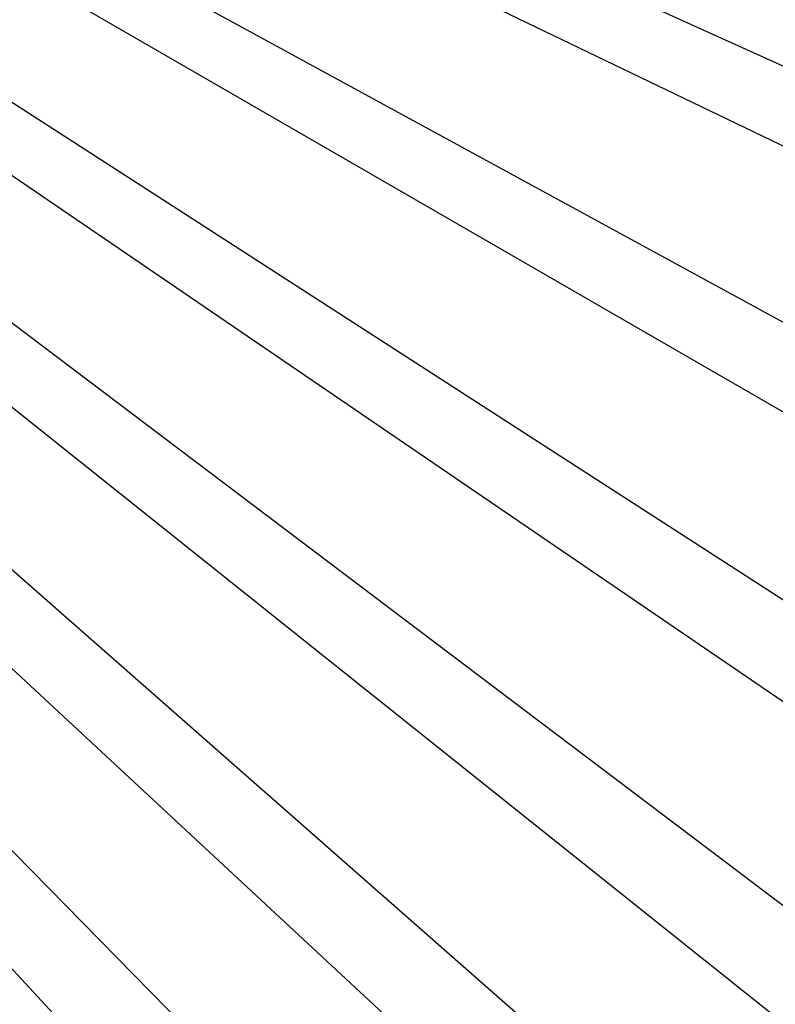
# Model space of a CAD drawing. Extents: x 0.1 to 20.1, y -10 to 10.
# Tile 75 of 127: x 12.5 to 13.4, y -2.6 to -1.4. Entities that reach past the tile are written whole.
import ezdxf

# ---------------------------------------------------------------- set-up
doc = ezdxf.new("R2010")
doc.units = 0
doc.header["$LTSCALE"] = 2.54
doc.layers.get('0').update_dxf_attribs({"linetype": 'CONTINUOUS'})

# ---------------------------------------------------------------- blocks, each defined once
blk = doc.blocks.new('DROPS_COLOR_E_STL')
at = {"color": 0}
for p, q in [((19.0217, -4.2965, 1.7), (10.8734, -0.3724, 14.6161)), ((19.0217, -4.2965, 1.7), (10.8734, -0.3724, 14.6161)), ((10.9199, -0.3711, 14.6961), (19.2102, -4.1236, 1.7)), ((10.9199, -0.3711, 14.6961), (19.2102, -4.1236, 1.7)), ((18.6757, -4.9512, 1.7), (10.8434, -0.4292, 14.6161)), ((18.6757, -4.9512, 1.7), (10.8434, -0.4292, 14.6161)), ((10.8903, -0.4307, 14.6961), (18.8808, -4.7851, 1.7)), ((10.8903, -0.4307, 14.6961), (18.8808, -4.7851, 1.7)), ((18.2817, -5.5782, 1.7), (10.8092, -0.4835, 14.6161)), ((18.2817, -5.5782, 1.7), (10.8092, -0.4835, 14.6161)), ((10.8563, -0.4878, 14.6961), (18.5034, -5.4205, 1.7)), ((10.8563, -0.4878, 14.6961), (18.5034, -5.4205, 1.7)), ((17.842, -6.174, 1.7), (10.7711, -0.5352, 14.6161)), ((17.842, -6.174, 1.7), (10.7711, -0.5352, 14.6161)), ((10.8182, -0.5424, 14.6961), (18.0802, -6.0263, 1.7)), ((10.8182, -0.5424, 14.6961), (18.0802, -6.0263, 1.7)), ((17.3589, -6.7353, 1.7), (10.7292, -0.5838, 14.6161)), ((17.3589, -6.7353, 1.7), (10.7292, -0.5838, 14.6161)), ((10.7762, -0.5939, 14.6961), (17.6133, -6.5992, 1.7)), ((10.7762, -0.5939, 14.6961), (17.6133, -6.5992, 1.7)), ((16.8353, -7.2589, 1.7), (10.6838, -0.6292, 14.6161)), ((16.8353, -7.2589, 1.7), (10.6838, -0.6292, 14.6161)), ((10.7305, -0.6422, 14.6961), (17.1054, -7.1361, 1.7)), ((10.7305, -0.6422, 14.6961), (17.1054, -7.1361, 1.7))]:
    blk.add_line(p, q, dxfattribs=at)

msp = doc.modelspace()

# ---------------------------------------------------------------- block references
at = {"color": 0}
msp.add_blockref('DROPS_COLOR_E_STL', (0, 0), dxfattribs=at)

doc.saveas('drawing.dxf')
